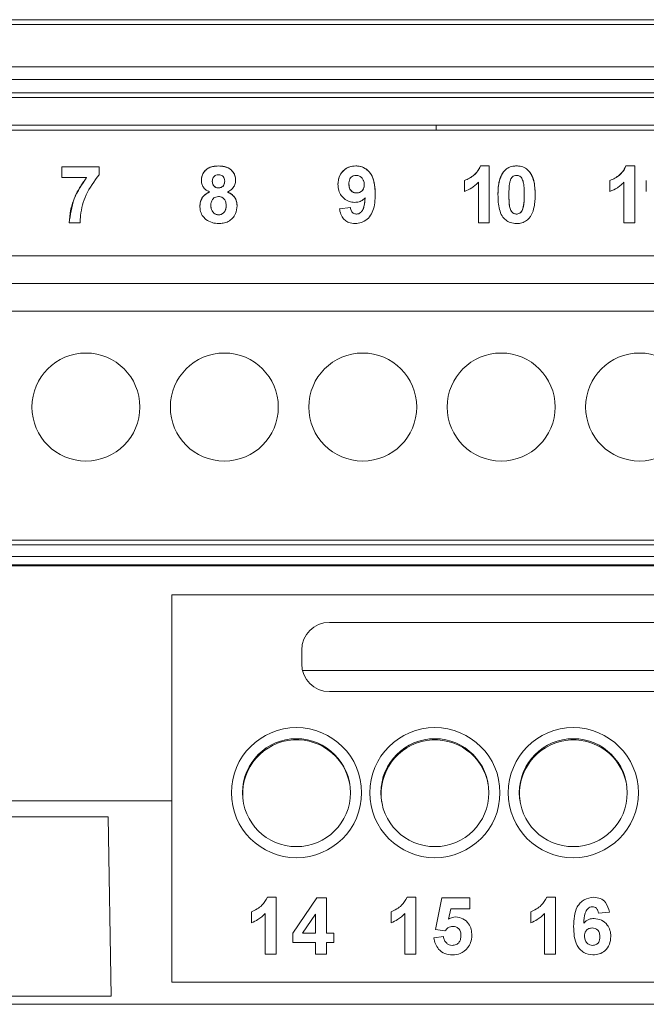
# Model space of a CAD drawing. Header units: millimetres. Extents: x 19 to 723, y 156 to 413.
# Tile 6 of 22: x 138 to 161, y 237 to 273. Entities that reach past the tile are written whole.
import ezdxf

# ---------------------------------------------------------------- set-up
doc = ezdxf.new("R2010")
doc.units = ezdxf.units.MM
doc.header["$LTSCALE"] = 2.5

msp = doc.modelspace()

# ---------------------------------------------------------------- linework, layer by layer
at = {"color": 7, "linetype": 'Continuous', "lineweight": 15}
for p, q in [((44.272, 272.882), (181.674, 272.882)), ((44.444, 272.71), (181.502, 272.71)), ((181.502, 271.175), (44.444, 271.175)), ((44.902, 270.719), (181.044, 270.719)), ((181.044, 270.239), (44.902, 270.239)), ((44.964, 270.077), (180.982, 270.077)), ((90.391, 269.077), (176.391, 269.077)), ((176.391, 268.892), (133.391, 268.892)), ((134.271, 269.069), (153.123, 269.069)), ((153.123, 269.069), (153.191, 269.072)), ((153.191, 269.072), (168.591, 269.072)), ((153.391, 269.072), (153.391, 268.892)), ((139.868, 267.573), (141.212, 267.573)), ((139.868, 267.178), (139.868, 267.573)), ((141.212, 267.573), (139.868, 267.573)), ((139.868, 267.573), (139.868, 267.573)), ((141.212, 267.573), (141.212, 267.283)), ((141.212, 267.573), (141.212, 267.573)), ((145.528, 267.6), (145.528, 267.6)), ((150.489, 267.6), (150.489, 267.6)), ((154.992, 267.6), (155.309, 267.6)), ((154.992, 267.6), (154.992, 267.6)), ((155.309, 267.6), (154.992, 267.6)), ((155.309, 267.6), (155.309, 265.545)), ((155.309, 267.6), (155.309, 267.6)), ((156.294, 267.6), (156.294, 267.6)), ((160.245, 267.6), (160.562, 267.6)), ((160.245, 267.6), (160.245, 267.6)), ((160.562, 267.6), (160.245, 267.6)), ((160.562, 267.6), (160.562, 265.545)), ((160.562, 267.6), (160.562, 267.6)), ((140.764, 267.178), (139.868, 267.178)), ((140.764, 267.178), (140.764, 267.178)), ((155.826, 267.391), (155.826, 267.391)), ((156.764, 267.388), (156.764, 267.388)), ((145.304, 267.048), (145.304, 267.048)), ((145.527, 266.809), (145.527, 266.809)), ((145.752, 267.05), (145.752, 267.05)), ((150.239, 266.948), (150.239, 266.948)), ((150.793, 266.921), (150.793, 266.921)), ((154.413, 266.678), (154.413, 267.073)), ((154.413, 267.073), (154.413, 267.073)), ((154.914, 265.545), (154.914, 267.008)), ((159.667, 266.678), (159.667, 267.073)), ((159.667, 267.073), (159.667, 267.073)), ((160.167, 265.545), (160.167, 267.008)), ((160.982, 266.678), (160.982, 267.073)), ((160.982, 267.073), (160.982, 267.073)), ((145.206, 266.662), (145.206, 266.662)), ((145.847, 266.662), (145.847, 266.662)), ((150.519, 266.625), (150.519, 266.625)), ((150.824, 266.453), (150.824, 266.453)), ((155.623, 266.562), (155.623, 266.562)), ((156.018, 266.558), (156.018, 266.558)), ((156.571, 266.575), (156.571, 266.575)), ((156.571, 266.558), (156.571, 266.558)), ((156.966, 266.558), (156.966, 266.558)), ((145.251, 266.179), (145.251, 266.179)), ((145.805, 266.174), (145.805, 266.174)), ((149.897, 266.054), (150.292, 266.098)), ((150.292, 266.098), (149.897, 266.054)), ((150.292, 266.098), (150.292, 266.098)), ((156.527, 266.063), (156.527, 266.063)), ((145.533, 265.835), (145.533, 265.835)), ((150.515, 265.861), (150.515, 265.861)), ((156.294, 265.861), (156.294, 265.861)), ((140.527, 265.545), (140.132, 265.545)), ((155.309, 265.545), (154.914, 265.545)), ((160.562, 265.545), (160.167, 265.545)), ((173.877, 264.358), (107.977, 264.358)), ((133.391, 264.358), (173.877, 264.358)), ((173.228, 263.349), (108.338, 263.349)), ((173.228, 262.349), (108.338, 262.349)), ((108.338, 254.079), (173.228, 254.079)), ((173.228, 253.914), (108.338, 253.914)), ((108.338, 253.487), (173.228, 253.487)), ((173.228, 253.191), (108.338, 253.191)), ((173.228, 253.158), (108.338, 253.158)), ((172.844, 252.114), (143.844, 252.114)), ((143.844, 252.114), (143.844, 244.662)), ((172.844, 252.114), (143.844, 252.114)), ((149.532, 251.114), (167.532, 251.114)), ((149.532, 251.114), (149.532, 251.114)), ((167.532, 251.114), (149.532, 251.114)), ((148.532, 250.114), (148.532, 249.614)), ((148.56, 249.379), (168.502, 249.372)), ((167.532, 248.614), (149.532, 248.614)), ((143.844, 244.662), (107.977, 244.662)), ((143.844, 244.662), (143.844, 243.483)), ((91.039, 244.094), (141.54, 244.094)), ((141.54, 244.094), (141.653, 237.616)), ((141.54, 244.094), (141.653, 237.616)), ((143.844, 243.483), (143.844, 238.114)), ((147.294, 241.184), (147.611, 241.184)), ((147.294, 241.184), (147.294, 241.184)), ((147.294, 241.184), (147.611, 241.184)), ((147.611, 241.184), (147.611, 239.129)), ((147.611, 241.184), (147.611, 241.184)), ((148.213, 239.892), (149.082, 241.158)), ((148.213, 239.892), (149.082, 241.158)), ((149.082, 241.158), (149.425, 241.158)), ((149.082, 241.158), (149.082, 241.158)), ((149.082, 241.158), (149.425, 241.158)), ((149.425, 241.158), (149.425, 239.893)), ((149.425, 241.158), (149.425, 241.158)), ((152.339, 241.184), (152.656, 241.184)), ((152.339, 241.184), (152.339, 241.184)), ((152.339, 241.184), (152.656, 241.184)), ((152.656, 241.184), (152.656, 239.129)), ((152.656, 241.184), (152.656, 241.184)), ((153.364, 240.021), (153.601, 241.158)), ((153.364, 240.021), (153.601, 241.158)), ((153.601, 241.158), (154.602, 241.158)), ((153.601, 241.158), (153.601, 241.158)), ((153.601, 241.158), (154.602, 241.158)), ((154.602, 241.158), (154.602, 240.763)), ((154.602, 241.158), (154.602, 241.158)), ((157.384, 241.184), (157.701, 241.184)), ((157.384, 241.184), (157.384, 241.184)), ((157.384, 241.184), (157.701, 241.184)), ((157.701, 241.184), (157.701, 239.129)), ((157.701, 241.184), (157.701, 241.184)), ((159.083, 241.184), (159.083, 241.184)), ((146.715, 240.262), (146.715, 240.657)), ((146.715, 240.657), (146.715, 240.657)), ((147.215, 239.129), (147.215, 240.592)), ((149.03, 240.577), (148.56, 239.893)), ((149.03, 239.893), (149.03, 240.577)), ((151.76, 240.262), (151.76, 240.657)), ((151.76, 240.657), (151.76, 240.657)), ((152.26, 239.129), (152.26, 240.592)), ((153.918, 240.763), (153.837, 240.396)), ((154.602, 240.763), (153.918, 240.763)), ((154.09, 240.473), (154.09, 240.473)), ((156.805, 240.262), (156.805, 240.657)), ((156.805, 240.657), (156.805, 240.657)), ((157.305, 239.129), (157.305, 240.592)), ((159.092, 240.42), (159.092, 240.42)), ((159.647, 240.648), (159.252, 240.604)), ((153.837, 240.396), (153.837, 240.396)), ((158.721, 240.248), (158.721, 240.248)), ((148.213, 239.551), (148.213, 239.892)), ((148.213, 239.892), (148.213, 239.892)), ((148.56, 239.893), (149.03, 239.893)), ((148.56, 239.893), (148.56, 239.893)), ((148.56, 239.893), (149.03, 239.893)), ((149.03, 239.893), (149.03, 239.893)), ((149.425, 239.893), (149.688, 239.893)), ((149.425, 239.893), (149.688, 239.893)), ((149.425, 239.893), (149.425, 239.893)), ((149.688, 239.893), (149.688, 239.551)), ((149.688, 239.893), (149.688, 239.893)), ((153.311, 239.717), (153.653, 239.762)), ((153.311, 239.717), (153.653, 239.762)), ((153.709, 239.972), (153.364, 240.021)), ((153.653, 239.762), (153.653, 239.762)), ((154.286, 239.798), (154.286, 239.798)), ((158.751, 239.782), (158.751, 239.782)), ((159.304, 239.753), (159.304, 239.753)), ((149.03, 239.551), (148.213, 239.551)), ((149.03, 239.129), (149.03, 239.551)), ((149.688, 239.551), (149.425, 239.551)), ((149.425, 239.551), (149.425, 239.129)), ((153.967, 239.445), (153.967, 239.445)), ((159.045, 239.445), (159.045, 239.445)), ((147.611, 239.129), (147.215, 239.129)), ((149.425, 239.129), (149.03, 239.129)), ((152.656, 239.129), (152.26, 239.129)), ((157.701, 239.129), (157.305, 239.129)), ((143.844, 238.114), (172.844, 238.114)), ((143.844, 238.114), (143.844, 238.113)), ((143.844, 238.113), (172.844, 238.113)), ((145.344, 238.114), (144.444, 238.114)), ((144.444, 238.114), (144.444, 238.113)), ((144.444, 238.114), (144.444, 238.113)), ((144.444, 238.113), (145.344, 238.113)), ((171.344, 238.114), (145.344, 238.114)), ((145.344, 238.114), (145.344, 238.114)), ((145.344, 238.113), (145.344, 238.114)), ((145.344, 238.113), (145.344, 238.113)), ((171.344, 238.113), (145.344, 238.113)), ((141.653, 237.616), (137.737, 237.616)), ((137.737, 237.318), (181.224, 237.318))]:
    msp.add_line(p, q, dxfattribs=at)
for centre, radius in [((140.738, 258.891), 1.95), ((145.738, 258.891), 1.95), ((150.738, 258.891), 1.95), ((155.738, 258.891), 1.95), ((160.738, 258.891), 1.95), ((148.344, 244.962), 2.35), ((153.344, 244.962), 2.35), ((158.344, 244.962), 2.35), ((148.344, 244.962), 1.95), ((153.344, 244.962), 1.95), ((158.344, 244.962), 1.95)]:
    msp.add_circle(centre, radius, dxfattribs=at)
for centre, radius, start, end in [((149.532, 250.114), 1, 90, 180), ((149.532, 250.114), 1, 90, 180), ((149.532, 249.614), 1, 180, 270), ((148.344, 244.962), 1.95, 0, 180), ((148.351, 244.922), 1.95, 9.9048, 188.6933), ((153.344, 244.962), 1.95, 0, 180), ((153.351, 244.92), 1.95, 9.5253, 188.2604), ((158.344, 244.962), 1.95, 0, 180), ((158.351, 244.918), 1.95, 9.1798, 187.861)]:
    msp.add_arc(centre, radius, start, end, dxfattribs=at)
for points, knots in [([(144.909, 267.079), (144.914, 267.14), (144.925, 267.262), (145.02, 267.416), (145.154, 267.524), (145.326, 267.59), (145.455, 267.596), (145.528, 267.6)], [0, 0, 0, 0, 0.1993751, 0.4007214, 0.5760227, 0.7598755, 1, 1, 1, 1]), ([(145.528, 267.6), (145.42, 267.592), (145.254, 267.58), (145.063, 267.459), (144.956, 267.323), (144.913, 267.188), (144.91, 267.106), (144.909, 267.079)], [0, 0, 0, 0, 0.351101, 0.540387, 0.730069, 0.912144, 1, 1, 1, 1]), ([(145.528, 267.6), (145.633, 267.592), (145.796, 267.581), (145.988, 267.463), (146.098, 267.327), (146.143, 267.19), (146.146, 267.107), (146.147, 267.079)], [0, 0, 0, 0, 0.340526, 0.5334932, 0.7268945, 0.9080457, 1, 1, 1, 1]), ([(146.147, 267.079), (146.142, 267.14), (146.131, 267.263), (146.034, 267.416), (145.9, 267.524), (145.728, 267.59), (145.599, 267.596), (145.528, 267.6)], [0, 0, 0, 0, 0.200356, 0.4026945, 0.576149, 0.7657404, 1, 1, 1, 1]), ([(149.844, 266.931), (149.854, 267.035), (149.869, 267.208), (150.007, 267.412), (150.173, 267.539), (150.344, 267.594), (150.451, 267.598), (150.489, 267.6)], [0, 0, 0, 0, 0.295518, 0.493324, 0.690736, 0.889848, 1, 1, 1, 1]), ([(150.489, 267.6), (150.409, 267.593), (150.26, 267.581), (150.071, 267.471), (149.934, 267.318), (149.855, 267.129), (149.848, 266.995), (149.844, 266.931)], [0, 0, 0, 0, 0.23099, 0.423554, 0.615786, 0.815315, 1, 1, 1, 1]), ([(150.489, 267.6), (150.566, 267.593), (150.721, 267.579), (150.913, 267.457), (151.069, 267.272), (151.173, 266.97), (151.182, 266.723), (151.188, 266.571)], [0, 0, 0, 0, 0.163625, 0.328934, 0.472019, 0.675656, 1, 1, 1, 1]), ([(151.188, 266.571), (151.184, 266.686), (151.177, 266.916), (151.1, 267.218), (150.94, 267.434), (150.758, 267.559), (150.597, 267.597), (150.509, 267.599), (150.489, 267.6)], [0, 0, 0, 0, 0.246038, 0.494078, 0.652551, 0.811164, 0.957566, 1, 1, 1, 1]), ([(154.413, 267.073), (154.475, 267.1), (154.6, 267.154), (154.781, 267.288), (154.923, 267.437), (154.975, 267.56), (154.992, 267.6)], [0, 0, 0, 0, 0.252291, 0.504209, 0.838792, 1, 1, 1, 1]), ([(154.992, 267.6), (154.954, 267.524), (154.865, 267.343), (154.642, 267.175), (154.475, 267.1), (154.413, 267.073)], [0, 0, 0, 0, 0.31353, 0.74605, 1, 1, 1, 1]), ([(155.826, 267.391), (155.872, 267.438), (155.963, 267.532), (156.136, 267.592), (156.248, 267.597), (156.294, 267.6)], [0, 0, 0, 0, 0.366877, 0.735838, 1, 1, 1, 1]), ([(156.294, 267.6), (156.25, 267.597), (156.141, 267.592), (155.967, 267.534), (155.873, 267.439), (155.826, 267.391)], [0, 0, 0, 0, 0.251439, 0.622303, 1, 1, 1, 1]), ([(156.294, 267.6), (156.339, 267.597), (156.45, 267.592), (156.624, 267.532), (156.718, 267.436), (156.764, 267.388)], [0, 0, 0, 0, 0.252234, 0.626818, 1, 1, 1, 1]), ([(156.764, 267.388), (156.718, 267.436), (156.624, 267.532), (156.45, 267.592), (156.339, 267.597), (156.294, 267.6)], [0, 0, 0, 0, 0.371948, 0.746724, 1, 1, 1, 1]), ([(159.667, 267.073), (159.729, 267.1), (159.853, 267.154), (160.035, 267.288), (160.177, 267.437), (160.229, 267.56), (160.245, 267.6)], [0, 0, 0, 0, 0.252291, 0.504209, 0.838792, 1, 1, 1, 1]), ([(160.245, 267.6), (160.208, 267.524), (160.118, 267.343), (159.896, 267.175), (159.729, 267.1), (159.667, 267.073)], [0, 0, 0, 0, 0.31353, 0.74605, 1, 1, 1, 1]), ([(140.132, 265.545), (140.144, 265.694), (140.17, 265.991), (140.348, 266.563), (140.598, 266.933), (140.764, 267.178)], [0, 0, 0, 0, 0.2516752, 0.5033037, 1, 1, 1, 1]), ([(140.764, 267.178), (140.675, 267.058), (140.497, 266.819), (140.235, 266.281), (140.173, 265.839), (140.132, 265.545)], [0, 0, 0, 0, 0.251515, 0.503138, 1, 1, 1, 1]), ([(141.212, 267.283), (141.041, 267.049), (140.716, 266.605), (140.548, 265.977), (140.531, 265.632), (140.527, 265.545)], [0, 0, 0, 0, 0.4544229, 0.8620933, 1, 1, 1, 1]), ([(145.53, 267.283), (145.498, 267.281), (145.442, 267.276), (145.375, 267.233), (145.331, 267.179), (145.307, 267.115), (145.305, 267.07), (145.304, 267.048)], [0, 0, 0, 0, 0.263652, 0.448566, 0.633062, 0.828087, 1, 1, 1, 1]), ([(145.752, 267.05), (145.749, 267.085), (145.744, 267.144), (145.7, 267.215), (145.646, 267.26), (145.585, 267.281), (145.547, 267.283), (145.53, 267.283)], [0, 0, 0, 0, 0.286922, 0.483719, 0.680586, 0.863607, 1, 1, 1, 1]), ([(150.498, 267.257), (150.463, 267.254), (150.401, 267.248), (150.322, 267.201), (150.266, 267.128), (150.242, 267.039), (150.24, 266.976), (150.239, 266.948)], [0, 0, 0, 0, 0.2233502, 0.4052273, 0.5879945, 0.8133368, 1, 1, 1, 1]), ([(150.793, 266.921), (150.789, 266.971), (150.783, 267.055), (150.722, 267.158), (150.647, 267.22), (150.569, 267.253), (150.519, 267.256), (150.498, 267.257)], [0, 0, 0, 0, 0.299109, 0.499265, 0.698746, 0.874501, 1, 1, 1, 1]), ([(155.623, 266.562), (155.624, 266.635), (155.626, 266.78), (155.66, 267.029), (155.721, 267.243), (155.804, 267.36), (155.826, 267.391)], [0, 0, 0, 0, 0.250792, 0.501809, 0.870563, 1, 1, 1, 1]), ([(155.826, 267.391), (155.776, 267.307), (155.685, 267.152), (155.632, 266.864), (155.626, 266.673), (155.623, 266.562)], [0, 0, 0, 0, 0.336633, 0.616336, 1, 1, 1, 1]), ([(156.294, 267.257), (156.265, 267.254), (156.212, 267.249), (156.144, 267.209), (156.092, 267.144), (156.073, 267.089), (156.062, 267.055)], [0, 0, 0, 0, 0.265973, 0.476335, 0.687591, 1, 1, 1, 1]), ([(156.571, 266.558), (156.57, 266.628), (156.569, 266.769), (156.556, 266.96), (156.514, 267.101), (156.465, 267.188), (156.41, 267.231), (156.352, 267.254), (156.312, 267.256), (156.294, 267.257)], [0, 0, 0, 0, 0.2526056, 0.5055441, 0.6875247, 0.7801287, 0.8582164, 0.9358604, 1, 1, 1, 1]), ([(156.764, 267.388), (156.822, 267.286), (156.921, 267.108), (156.959, 266.818), (156.964, 266.645), (156.966, 266.558)], [0, 0, 0, 0, 0.402035, 0.698298, 1, 1, 1, 1]), ([(156.966, 266.558), (156.965, 266.631), (156.962, 266.776), (156.93, 267.023), (156.871, 267.238), (156.787, 267.356), (156.764, 267.388)], [0, 0, 0, 0, 0.25071, 0.501628, 0.863053, 1, 1, 1, 1]), ([(145.206, 266.662), (145.151, 266.689), (145.054, 266.735), (144.959, 266.856), (144.915, 266.972), (144.911, 267.048), (144.909, 267.079)], [0, 0, 0, 0, 0.332961, 0.580592, 0.82699, 1, 1, 1, 1]), ([(145.304, 267.048), (145.307, 267.011), (145.312, 266.95), (145.355, 266.877), (145.407, 266.834), (145.468, 266.812), (145.508, 266.81), (145.527, 266.809)], [0, 0, 0, 0, 0.304249, 0.488127, 0.672811, 0.846693, 1, 1, 1, 1]), ([(145.527, 266.809), (145.494, 266.812), (145.44, 266.817), (145.374, 266.858), (145.333, 266.91), (145.308, 266.976), (145.305, 267.023), (145.304, 267.048)], [0, 0, 0, 0, 0.262854, 0.43919, 0.615747, 0.793125, 1, 1, 1, 1]), ([(145.527, 266.809), (145.56, 266.812), (145.615, 266.817), (145.682, 266.86), (145.724, 266.913), (145.749, 266.979), (145.751, 267.026), (145.752, 267.05)], [0, 0, 0, 0, 0.264535, 0.444041, 0.623525, 0.806348, 1, 1, 1, 1]), ([(145.752, 267.05), (145.75, 267.015), (145.746, 266.957), (145.705, 266.884), (145.653, 266.838), (145.59, 266.813), (145.547, 266.81), (145.527, 266.809)], [0, 0, 0, 0, 0.277602, 0.466389, 0.655786, 0.833349, 1, 1, 1, 1]), ([(146.147, 267.079), (146.142, 267.026), (146.132, 266.919), (146.045, 266.787), (145.943, 266.705), (145.874, 266.674), (145.847, 266.662)], [0, 0, 0, 0, 0.29054, 0.584062, 0.841625, 1, 1, 1, 1]), ([(150.447, 266.282), (150.378, 266.289), (150.239, 266.301), (150.062, 266.413), (149.924, 266.569), (149.853, 266.751), (149.847, 266.876), (149.844, 266.931)], [0, 0, 0, 0, 0.209016, 0.419566, 0.619854, 0.834028, 1, 1, 1, 1]), ([(150.239, 266.948), (150.243, 266.895), (150.247, 266.814), (150.3, 266.716), (150.366, 266.661), (150.441, 266.629), (150.494, 266.626), (150.519, 266.625)], [0, 0, 0, 0, 0.326211, 0.499427, 0.672926, 0.847133, 1, 1, 1, 1]), ([(150.519, 266.625), (150.478, 266.629), (150.408, 266.637), (150.323, 266.692), (150.265, 266.77), (150.242, 266.861), (150.24, 266.923), (150.239, 266.948)], [0, 0, 0, 0, 0.253044, 0.431761, 0.61113, 0.845692, 1, 1, 1, 1]), ([(150.519, 266.625), (150.56, 266.629), (150.631, 266.637), (150.716, 266.695), (150.771, 266.771), (150.791, 266.852), (150.792, 266.903), (150.793, 266.921)], [0, 0, 0, 0, 0.271852, 0.465029, 0.659043, 0.883509, 1, 1, 1, 1]), ([(150.793, 266.921), (150.789, 266.873), (150.784, 266.797), (150.729, 266.709), (150.662, 266.657), (150.589, 266.628), (150.54, 266.626), (150.519, 266.625)], [0, 0, 0, 0, 0.312661, 0.492496, 0.671894, 0.86427, 1, 1, 1, 1]), ([(154.914, 267.008), (154.878, 266.972), (154.806, 266.901), (154.643, 266.78), (154.505, 266.719), (154.413, 266.678)], [0, 0, 0, 0, 0.250696, 0.501651, 1, 1, 1, 1]), ([(156.062, 267.055), (156.053, 267.015), (156.034, 266.933), (156.021, 266.766), (156.019, 266.641), (156.018, 266.558)], [0, 0, 0, 0, 0.25083, 0.501257, 1, 1, 1, 1]), ([(160.167, 267.008), (160.131, 266.972), (160.059, 266.901), (159.897, 266.78), (159.759, 266.719), (159.667, 266.678)], [0, 0, 0, 0, 0.250696, 0.501651, 1, 1, 1, 1]), ([(144.856, 266.141), (144.864, 266.214), (144.877, 266.345), (144.974, 266.512), (145.092, 266.609), (145.175, 266.648), (145.206, 266.662)], [0, 0, 0, 0, 0.326427, 0.586233, 0.846814, 1, 1, 1, 1]), ([(145.206, 266.662), (145.134, 266.625), (145.011, 266.561), (144.902, 266.394), (144.861, 266.255), (144.857, 266.169), (144.856, 266.141)], [0, 0, 0, 0, 0.355166, 0.6151, 0.873667, 1, 1, 1, 1]), ([(145.527, 266.493), (145.493, 266.491), (145.434, 266.486), (145.361, 266.445), (145.302, 266.376), (145.26, 266.285), (145.254, 266.211), (145.251, 266.179)], [0, 0, 0, 0, 0.218493, 0.373109, 0.527272, 0.791274, 1, 1, 1, 1]), ([(145.805, 266.174), (145.8, 266.228), (145.793, 266.314), (145.725, 266.414), (145.65, 266.472), (145.579, 266.492), (145.538, 266.493), (145.527, 266.493)], [0, 0, 0, 0, 0.336285, 0.539789, 0.743722, 0.928259, 1, 1, 1, 1]), ([(145.847, 266.662), (145.92, 266.625), (146.043, 266.562), (146.156, 266.401), (146.196, 266.267), (146.199, 266.185), (146.2, 266.158)], [0, 0, 0, 0, 0.36826, 0.62369, 0.879063, 1, 1, 1, 1]), ([(146.2, 266.158), (146.194, 266.221), (146.183, 266.348), (146.087, 266.508), (145.966, 266.609), (145.881, 266.647), (145.847, 266.662)], [0, 0, 0, 0, 0.287202, 0.576257, 0.829681, 1, 1, 1, 1]), ([(150.824, 266.453), (150.799, 266.428), (150.737, 266.364), (150.607, 266.295), (150.5, 266.287), (150.447, 266.282)], [0, 0, 0, 0, 0.251957, 0.628112, 1, 1, 1, 1]), ([(151.188, 266.571), (151.18, 266.371), (151.17, 266.085), (150.997, 265.755), (150.809, 265.593), (150.615, 265.525), (150.499, 265.52), (150.459, 265.519)], [0, 0, 0, 0, 0.410829, 0.584179, 0.758409, 0.917037, 1, 1, 1, 1]), ([(150.515, 265.861), (150.541, 265.864), (150.593, 265.869), (150.669, 265.916), (150.743, 266.003), (150.802, 266.19), (150.815, 266.347), (150.824, 266.453)], [0, 0, 0, 0, 0.105228, 0.211004, 0.357818, 0.56204, 1, 1, 1, 1]), ([(150.824, 266.453), (150.819, 266.392), (150.809, 266.269), (150.78, 266.106), (150.726, 265.978), (150.655, 265.905), (150.583, 265.867), (150.536, 265.863), (150.515, 265.861)], [0, 0, 0, 0, 0.251768, 0.503966, 0.674495, 0.808422, 0.913289, 1, 1, 1, 1]), ([(156.294, 265.519), (156.218, 265.525), (156.077, 265.537), (155.897, 265.643), (155.753, 265.801), (155.636, 266.115), (155.628, 266.381), (155.623, 266.562)], [0, 0, 0, 0, 0.162185, 0.298856, 0.435149, 0.613508, 1, 1, 1, 1]), ([(156.018, 266.558), (156.019, 266.488), (156.021, 266.348), (156.033, 266.155), (156.076, 266.012), (156.13, 265.921), (156.192, 265.879), (156.249, 265.863), (156.283, 265.862), (156.294, 265.861)], [0, 0, 0, 0, 0.253076, 0.506416, 0.696056, 0.786974, 0.87941, 0.957535, 1, 1, 1, 1]), ([(156.294, 265.861), (156.264, 265.864), (156.211, 265.87), (156.145, 265.909), (156.09, 265.981), (156.038, 266.119), (156.021, 266.322), (156.019, 266.479), (156.018, 266.558)], [0, 0, 0, 0, 0.110121, 0.189484, 0.269285, 0.43335, 0.71401, 1, 1, 1, 1]), ([(156.527, 266.063), (156.536, 266.103), (156.555, 266.185), (156.568, 266.351), (156.57, 266.475), (156.571, 266.558)], [0, 0, 0, 0, 0.250791, 0.501206, 1, 1, 1, 1]), ([(156.571, 266.558), (156.571, 266.517), (156.57, 266.433), (156.565, 266.267), (156.542, 266.144), (156.527, 266.063)], [0, 0, 0, 0, 0.250423, 0.500874, 1, 1, 1, 1]), ([(156.966, 266.558), (156.965, 266.485), (156.962, 266.34), (156.929, 266.091), (156.869, 265.877), (156.785, 265.758), (156.763, 265.727)], [0, 0, 0, 0, 0.2507876, 0.5018075, 0.8684196, 1, 1, 1, 1]), ([(145.075, 265.666), (145.027, 265.712), (144.929, 265.806), (144.864, 265.981), (144.859, 266.095), (144.856, 266.141)], [0, 0, 0, 0, 0.369871, 0.742363, 1, 1, 1, 1]), ([(145.251, 266.179), (145.255, 266.127), (145.26, 266.042), (145.316, 265.936), (145.389, 265.869), (145.467, 265.838), (145.516, 265.836), (145.533, 265.835)], [0, 0, 0, 0, 0.310685, 0.508358, 0.706355, 0.895712, 1, 1, 1, 1]), ([(145.533, 265.835), (145.502, 265.837), (145.44, 265.842), (145.362, 265.89), (145.301, 265.958), (145.258, 266.056), (145.254, 266.134), (145.251, 266.179)], [0, 0, 0, 0, 0.184325, 0.370188, 0.533548, 0.728756, 1, 1, 1, 1]), ([(145.533, 265.835), (145.563, 265.837), (145.624, 265.842), (145.701, 265.89), (145.763, 265.962), (145.8, 266.06), (145.803, 266.136), (145.805, 266.174)], [0, 0, 0, 0, 0.184757, 0.371227, 0.538114, 0.76328, 1, 1, 1, 1]), ([(145.805, 266.174), (145.802, 266.126), (145.798, 266.045), (145.75, 265.941), (145.682, 265.874), (145.605, 265.839), (145.554, 265.836), (145.533, 265.835)], [0, 0, 0, 0, 0.297001, 0.49187, 0.687816, 0.870039, 1, 1, 1, 1]), ([(146.2, 266.158), (146.19, 266.061), (146.175, 265.898), (146.043, 265.707), (145.886, 265.586), (145.709, 265.526), (145.591, 265.521), (145.539, 265.519)], [0, 0, 0, 0, 0.279402, 0.468063, 0.656209, 0.848991, 1, 1, 1, 1]), ([(150.459, 265.519), (150.381, 265.525), (150.251, 265.536), (150.092, 265.632), (149.976, 265.771), (149.921, 265.921), (149.902, 266.024), (149.897, 266.054)], [0, 0, 0, 0, 0.268796, 0.4511, 0.633356, 0.891822, 1, 1, 1, 1]), ([(150.292, 266.098), (150.3, 266.054), (150.311, 265.987), (150.362, 265.914), (150.416, 265.877), (150.47, 265.863), (150.503, 265.862), (150.515, 265.861)], [0, 0, 0, 0, 0.369204, 0.547283, 0.725694, 0.901512, 1, 1, 1, 1]), ([(150.515, 265.861), (150.483, 265.864), (150.429, 265.869), (150.366, 265.911), (150.319, 265.974), (150.3, 266.041), (150.294, 266.087), (150.292, 266.098)], [0, 0, 0, 0, 0.2621992, 0.4375948, 0.6130319, 0.9060117, 1, 1, 1, 1]), ([(156.294, 265.861), (156.324, 265.864), (156.377, 265.869), (156.444, 265.909), (156.497, 265.973), (156.516, 266.029), (156.527, 266.063)], [0, 0, 0, 0, 0.267047, 0.474561, 0.682629, 1, 1, 1, 1]), ([(156.527, 266.063), (156.518, 266.036), (156.5, 265.983), (156.453, 265.914), (156.384, 265.874), (156.329, 265.862), (156.3, 265.861), (156.294, 265.861)], [0, 0, 0, 0, 0.249512, 0.501935, 0.73675, 0.947182, 1, 1, 1, 1]), ([(145.539, 265.519), (145.498, 265.52), (145.415, 265.523), (145.251, 265.556), (145.145, 265.622), (145.075, 265.666)], [0, 0, 0, 0, 0.251502, 0.503634, 1, 1, 1, 1]), ([(156.763, 265.727), (156.717, 265.68), (156.625, 265.586), (156.452, 265.526), (156.341, 265.521), (156.294, 265.519)], [0, 0, 0, 0, 0.367645, 0.737539, 1, 1, 1, 1]), ([(146.715, 240.657), (146.854, 240.723), (147.103, 240.841), (147.235, 241.079), (147.294, 241.184)], [0, 0, 0, 0, 0.560993, 1, 1, 1, 1]), ([(146.715, 240.657), (146.854, 240.723), (147.103, 240.841), (147.235, 241.079), (147.294, 241.184)], [0, 0, 0, 0, 0.5609932, 1, 1, 1, 1]), ([(151.76, 240.657), (151.899, 240.723), (152.148, 240.841), (152.28, 241.079), (152.339, 241.184)], [0, 0, 0, 0, 0.560993, 1, 1, 1, 1]), ([(151.76, 240.657), (151.899, 240.723), (152.148, 240.841), (152.28, 241.079), (152.339, 241.184)], [0, 0, 0, 0, 0.560993, 1, 1, 1, 1]), ([(156.805, 240.657), (156.944, 240.723), (157.193, 240.841), (157.325, 241.079), (157.384, 241.184)], [0, 0, 0, 0, 0.560993, 1, 1, 1, 1]), ([(156.805, 240.657), (156.944, 240.723), (157.193, 240.841), (157.325, 241.079), (157.384, 241.184)], [0, 0, 0, 0, 0.560993, 1, 1, 1, 1]), ([(158.356, 240.129), (158.365, 240.378), (158.377, 240.69), (158.59, 240.985), (158.778, 241.143), (158.961, 241.168), (159.083, 241.184)], [0, 0, 0, 0, 0.499464, 0.625198, 0.75092, 1, 1, 1, 1]), ([(158.356, 240.129), (158.365, 240.378), (158.377, 240.69), (158.59, 240.985), (158.778, 241.143), (158.961, 241.168), (159.083, 241.184)], [0, 0, 0, 0, 0.499464, 0.625198, 0.75092, 1, 1, 1, 1]), ([(159.083, 241.184), (159.163, 241.176), (159.324, 241.161), (159.563, 240.975), (159.615, 240.772), (159.647, 240.648)], [0, 0, 0, 0, 0.280754, 0.560899, 1, 1, 1, 1]), ([(159.083, 241.184), (159.163, 241.176), (159.324, 241.161), (159.563, 240.975), (159.615, 240.772), (159.647, 240.648)], [0, 0, 0, 0, 0.280754, 0.560899, 1, 1, 1, 1]), ([(159.032, 240.842), (159.001, 240.838), (158.94, 240.831), (158.837, 240.756), (158.739, 240.557), (158.728, 240.372), (158.721, 240.248)], [0, 0, 0, 0, 0.124834, 0.249864, 0.498342, 1, 1, 1, 1]), ([(159.252, 240.604), (159.246, 240.638), (159.236, 240.704), (159.187, 240.787), (159.112, 240.835), (159.059, 240.839), (159.032, 240.842)], [0, 0, 0, 0, 0.280772, 0.560046, 0.77978, 1, 1, 1, 1]), ([(147.215, 240.592), (147.132, 240.515), (146.983, 240.377), (146.797, 240.297), (146.715, 240.262)], [0, 0, 0, 0, 0.559748, 1, 1, 1, 1]), ([(152.26, 240.592), (152.177, 240.515), (152.028, 240.377), (151.842, 240.297), (151.76, 240.262)], [0, 0, 0, 0, 0.559748, 1, 1, 1, 1]), ([(153.837, 240.396), (153.881, 240.42), (153.961, 240.463), (154.051, 240.47), (154.09, 240.473)], [0, 0, 0, 0, 0.559888, 1, 1, 1, 1]), ([(153.837, 240.396), (153.881, 240.42), (153.961, 240.463), (154.051, 240.47), (154.09, 240.473)], [0, 0, 0, 0, 0.559888, 1, 1, 1, 1]), ([(154.09, 240.473), (154.184, 240.46), (154.37, 240.435), (154.564, 240.245), (154.667, 240.026), (154.676, 239.88), (154.681, 239.807)], [0, 0, 0, 0, 0.279007, 0.558619, 0.779074, 1, 1, 1, 1]), ([(154.09, 240.473), (154.184, 240.46), (154.37, 240.435), (154.564, 240.245), (154.667, 240.026), (154.676, 239.88), (154.681, 239.807)], [0, 0, 0, 0, 0.279007, 0.558619, 0.779074, 1, 1, 1, 1]), ([(157.305, 240.592), (157.222, 240.515), (157.073, 240.377), (156.887, 240.297), (156.805, 240.262)], [0, 0, 0, 0, 0.559748, 1, 1, 1, 1]), ([(158.721, 240.248), (158.78, 240.303), (158.886, 240.402), (159.029, 240.414), (159.092, 240.42)], [0, 0, 0, 0, 0.559084, 1, 1, 1, 1]), ([(158.721, 240.248), (158.78, 240.303), (158.886, 240.402), (159.029, 240.414), (159.092, 240.42)], [0, 0, 0, 0, 0.5590844, 1, 1, 1, 1]), ([(159.092, 240.42), (159.185, 240.408), (159.371, 240.385), (159.572, 240.206), (159.685, 239.992), (159.694, 239.846), (159.699, 239.773)], [0, 0, 0, 0, 0.279326, 0.559011, 0.779285, 1, 1, 1, 1]), ([(159.092, 240.42), (159.185, 240.408), (159.371, 240.385), (159.572, 240.206), (159.685, 239.992), (159.694, 239.846), (159.699, 239.773)], [0, 0, 0, 0, 0.279326, 0.559011, 0.779285, 1, 1, 1, 1]), ([(153.996, 240.13), (153.965, 240.127), (153.901, 240.122), (153.798, 240.07), (153.742, 240.009), (153.709, 239.972)], [0, 0, 0, 0, 0.2799631, 0.5600652, 1, 1, 1, 1]), ([(154.286, 239.798), (154.283, 239.845), (154.279, 239.938), (154.211, 240.056), (154.107, 240.122), (154.033, 240.127), (153.996, 240.13)], [0, 0, 0, 0, 0.28088, 0.559423, 0.779465, 1, 1, 1, 1]), ([(159.053, 239.103), (158.936, 239.12), (158.759, 239.145), (158.58, 239.301), (158.375, 239.587), (158.364, 239.888), (158.356, 240.129)], [0, 0, 0, 0, 0.248922, 0.37465, 0.500373, 1, 1, 1, 1]), ([(159.026, 240.078), (158.983, 240.073), (158.898, 240.063), (158.801, 239.984), (158.756, 239.882), (158.753, 239.816), (158.751, 239.782)], [0, 0, 0, 0, 0.279845, 0.559077, 0.779095, 1, 1, 1, 1]), ([(159.304, 239.753), (159.302, 239.798), (159.299, 239.889), (159.234, 240.004), (159.133, 240.068), (159.061, 240.075), (159.026, 240.078)], [0, 0, 0, 0, 0.280827, 0.559225, 0.779501, 1, 1, 1, 1]), ([(153.983, 239.103), (153.889, 239.111), (153.7, 239.127), (153.48, 239.289), (153.352, 239.498), (153.325, 239.644), (153.311, 239.717)], [0, 0, 0, 0, 0.279949, 0.559016, 0.779323, 1, 1, 1, 1]), ([(153.653, 239.762), (153.662, 239.716), (153.68, 239.626), (153.759, 239.523), (153.859, 239.457), (153.931, 239.449), (153.967, 239.445)], [0, 0, 0, 0, 0.280333, 0.559948, 0.780025, 1, 1, 1, 1]), ([(153.653, 239.762), (153.662, 239.716), (153.68, 239.626), (153.759, 239.523), (153.859, 239.457), (153.931, 239.449), (153.967, 239.445)], [0, 0, 0, 0, 0.280333, 0.559948, 0.780025, 1, 1, 1, 1]), ([(153.967, 239.445), (154.017, 239.451), (154.118, 239.463), (154.23, 239.559), (154.28, 239.68), (154.284, 239.759), (154.286, 239.798)], [0, 0, 0, 0, 0.279579, 0.558657, 0.778915, 1, 1, 1, 1]), ([(153.967, 239.445), (154.017, 239.451), (154.118, 239.463), (154.23, 239.559), (154.28, 239.68), (154.284, 239.759), (154.286, 239.798)], [0, 0, 0, 0, 0.279579, 0.558657, 0.778915, 1, 1, 1, 1]), ([(154.681, 239.807), (154.673, 239.718), (154.66, 239.559), (154.573, 239.426), (154.535, 239.367)], [0, 0, 0, 0, 0.559497, 1, 1, 1, 1]), ([(158.751, 239.782), (158.754, 239.735), (158.76, 239.641), (158.834, 239.528), (158.935, 239.458), (159.009, 239.45), (159.045, 239.445)], [0, 0, 0, 0, 0.280501, 0.559381, 0.779875, 1, 1, 1, 1]), ([(158.751, 239.782), (158.754, 239.735), (158.76, 239.641), (158.834, 239.528), (158.935, 239.458), (159.009, 239.45), (159.045, 239.445)], [0, 0, 0, 0, 0.280501, 0.559381, 0.779875, 1, 1, 1, 1]), ([(159.045, 239.445), (159.088, 239.45), (159.173, 239.46), (159.294, 239.571), (159.3, 239.684), (159.304, 239.753)], [0, 0, 0, 0, 0.28075, 0.560237, 1, 1, 1, 1]), ([(159.045, 239.445), (159.088, 239.45), (159.173, 239.46), (159.294, 239.571), (159.3, 239.684), (159.304, 239.753)], [0, 0, 0, 0, 0.28075, 0.5602372, 1, 1, 1, 1]), ([(159.699, 239.773), (159.691, 239.675), (159.675, 239.478), (159.507, 239.25), (159.284, 239.121), (159.13, 239.109), (159.053, 239.103)], [0, 0, 0, 0, 0.280205, 0.559313, 0.779411, 1, 1, 1, 1]), ([(154.535, 239.367), (154.449, 239.281), (154.295, 239.126), (154.079, 239.11), (153.983, 239.103)], [0, 0, 0, 0, 0.558335, 1, 1, 1, 1])]:
    msp.add_open_spline(points, degree=3, knots=knots, dxfattribs=at)

doc.saveas('drawing.dxf')
